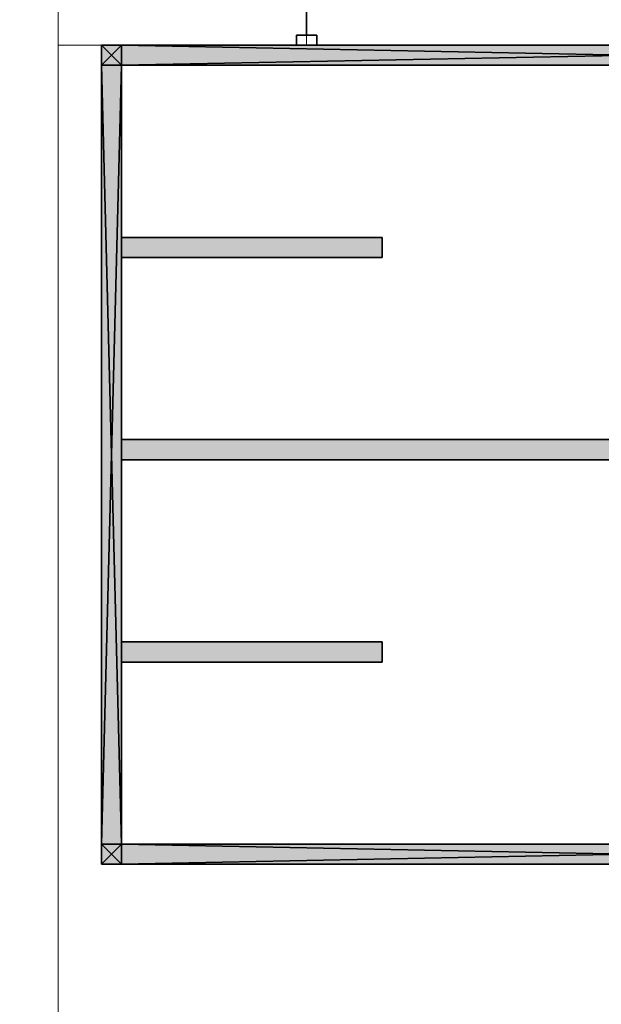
# Model space of a CAD drawing. Header units: inches. Extents: x 15 to 546804, y -66 to 267312.
# Tile 213 of 256: x 400875 to 403775, y 123026 to 127932. Entities that reach past the tile are written whole.
import ezdxf

# ---------------------------------------------------------------- set-up
doc = ezdxf.new("R2010")
doc.units = ezdxf.units.IN
doc.header["$MEASUREMENT"] = 0

msp = doc.modelspace()

# ---------------------------------------------------------------- hatches: boundary and pattern name
at = {"lineweight": 20}
h = msp.add_hatch(color=7, dxfattribs=at)
h.dxf.hatch_style = 1
h.paths.add_polyline_path([(401382.1, 123823.7), (401282.1, 123823.7), (401282.1, 123723.7), (401382.1, 123723.7)])
h.paths.add_polyline_path([(401382.1, 127805.7), (401282.1, 127805.7), (401282.1, 127705.7), (401382.1, 127705.7)])
h.paths.add_polyline_path([(406517.1, 127805.7), (401382.1, 127805.7), (401382.1, 127705.7), (406417.1, 127705.7), (406417.1, 126002.6), (406517.1, 126002.6)])
h = msp.add_hatch(color=7, dxfattribs=at)
h.dxf.hatch_style = 1
h.paths.add_polyline_path([(401382.1, 127705.7), (401282.1, 127705.7), (401282.1, 123823.7), (401382.1, 123823.7)])
h = msp.add_hatch(color=7, dxfattribs=at)
h.dxf.hatch_style = 1
h.paths.add_polyline_path([(402682.1, 126847.7), (401382.1, 126847.7), (401382.1, 126747.7), (402682.1, 126747.7)])
h.paths.add_polyline_path([(404789.1, 125839.7), (401382.1, 125839.7), (401382.1, 125739.7), (404789.1, 125739.7)])
h = msp.add_hatch(color=7, dxfattribs=at)
h.dxf.hatch_style = 1
h.paths.add_polyline_path([(404682.1, 123823.7), (401382.1, 123823.7), (401382.1, 123723.7), (404682.1, 123723.7)])
h.paths.add_polyline_path([(406417.1, 123823.7), (404682.1, 123823.7), (404682.1, 123723.7), (406417.1, 123723.7)])
h.paths.add_polyline_path([(404782.1, 124796), (404682.1, 124796), (404682.1, 123823.7), (404782.1, 123823.7)])
h.paths.add_polyline_path([(402682.1, 124831.7), (401382.1, 124831.7), (401382.1, 124731.7), (402682.1, 124731.7)])

# ---------------------------------------------------------------- linework, layer by layer
at = {"color": 7, "lineweight": 20}
for p, q in [((401067.1, 125448.8, 300), (401067.1, 138716.1, 300)), ((401067.1, 125448.8), (401067.1, 138716.1)), ((401067.1, 125448.8, 3000), (401067.1, 138716.1, 3000)), ((401067.1, 125448.8, 300), (401067.1, 136255.7, 300)), ((402305.5, 136255.7, 300), (402305.5, 127805.7, 300)), ((401067.1, 107455.7, 300), (401067.1, 127805.7, 300)), ((402305.5, 127805.7, 300), (401067.1, 127805.7, 300)), ((401067.1, 107455.7, 300), (401067.1, 125448.8, 300)), ((401067.1, 107455.7), (401067.1, 125448.8)), ((401067.1, 125448.8, 300), (401067.1, 125448.8)), ((401067.1, 125448.8, 3000), (401067.1, 125448.8, 300)), ((401067.1, 107455.7, 3000), (401067.1, 125448.8, 3000)), ((401067.1, 107455.7, 300), (401067.1, 125448.8, 300)), ((401286.6, 125350.8, 7500), (401286.6, 125350.8, 8680))]:
    msp.add_line(p, q, dxfattribs=at)
at = {"color": 7}
for p, q in [((402305.5, 130805.7, 300), (402305.5, 127855.7, 300)), ((402305.5, 127855.7, 3000), (402305.5, 130805.7, 3000)), ((402255.5, 127805.7, 3000), (402255.5, 127855.7, 3000)), ((402255.5, 127855.7, 3000), (402355.5, 127855.7, 3000)), ((402255.5, 127855.7, 300), (402355.5, 127855.7, 300)), ((402255.5, 127855.7, 300), (402255.5, 127855.7, 3000)), ((402255.5, 127805.7, 300), (402255.5, 127855.7, 300)), ((402305.5, 127855.7, 300), (402305.5, 127855.7, 3000)), ((402355.5, 127855.7, 3000), (402355.5, 127805.7, 3000)), ((402355.5, 127855.7, 300), (402355.5, 127805.7, 300)), ((402355.5, 127855.7, 300), (402355.5, 127855.7, 3000)), ((401382.1, 127805.7, 3000), (401282.1, 127805.7, 3000)), ((401382.1, 127805.7, 300), (401282.1, 127805.7, 300)), ((401282.1, 127805.7, 3000), (401282.1, 127805.7, 300)), ((401282.1, 127705.7, 3000), (401282.1, 127805.7, 3000)), ((401282.1, 127705.7, 300), (401282.1, 127805.7, 300)), ((401382.1, 127805.7, 300), (406517.1, 127805.7, 300)), ((401382.1, 127805.7, 3000), (401382.1, 127805.7, 300)), ((401382.1, 127805.7, 3000), (406517.1, 127805.7, 3000)), ((401382.1, 127705.7, 3000), (401382.1, 127805.7, 3000)), ((401382.1, 127705.7, 300), (401382.1, 127805.7, 300)), ((402355.5, 127805.7, 300), (402255.5, 127805.7, 300)), ((402355.5, 127805.7, 3000), (402255.5, 127805.7, 3000)), ((402255.5, 127805.7, 300), (402255.5, 127805.7, 3000)), ((402355.5, 127805.7, 300), (402355.5, 127805.7, 3000)), ((401382.1, 127705.7, 3000), (401282.1, 127705.7, 3000)), ((401282.1, 127705.7, 300), (401282.1, 127705.7, 3000)), ((401382.1, 127705.7, 300), (401282.1, 127705.7, 300)), ((401282.1, 127705.7, 3000), (401282.1, 123823.7, 3000)), ((401282.1, 127705.7, 300), (401282.1, 123823.7, 300)), ((406417.1, 127705.7, 3000), (401382.1, 127705.7, 3000)), ((406417.1, 127705.7, 300), (401382.1, 127705.7, 300)), ((401382.1, 127705.7, 300), (401382.1, 127705.7, 3000)), ((401382.1, 127705.7, 300), (401382.1, 123823.7, 300)), ((401382.1, 127705.7, 3000), (401382.1, 123823.7, 3000)), ((402682.1, 126847.7, 300), (401382.1, 126847.7, 300)), ((401382.1, 126847.7, 300), (401382.1, 126747.7, 300)), ((401382.1, 126847.7, 300), (401382.1, 126847.7, 3000)), ((402682.1, 126847.7, 3000), (401382.1, 126847.7, 3000)), ((401382.1, 126847.7, 3000), (401382.1, 126747.7, 3000)), ((402682.1, 126747.7, 300), (402682.1, 126847.7, 300)), ((402682.1, 126847.7, 300), (402682.1, 126847.7, 3000)), ((402682.1, 126747.7, 3000), (402682.1, 126847.7, 3000)), ((401382.1, 126747.7, 300), (402682.1, 126747.7, 300)), ((401382.1, 126747.7, 3000), (402682.1, 126747.7, 3000)), ((401382.1, 126747.7, 300), (401382.1, 126747.7, 3000)), ((402682.1, 126747.7, 300), (402682.1, 126747.7, 3000)), ((404789.1, 125839.7, 300), (401382.1, 125839.7, 300)), ((401382.1, 125839.7, 300), (401382.1, 125739.7, 300)), ((401382.1, 125839.7, 300), (401382.1, 125839.7, 3000)), ((404789.1, 125839.7, 3000), (401382.1, 125839.7, 3000)), ((401382.1, 125839.7, 3000), (401382.1, 125739.7, 3000)), ((401382.1, 125739.7, 300), (404789.1, 125739.7, 300)), ((401382.1, 125739.7, 3000), (404789.1, 125739.7, 3000)), ((401382.1, 125739.7, 300), (401382.1, 125739.7, 3000)), ((402682.1, 124831.7, 300), (401382.1, 124831.7, 300)), ((401382.1, 124831.7, 300), (401382.1, 124731.7, 300)), ((401382.1, 124831.7, 300), (401382.1, 124831.7, 3000)), ((402682.1, 124831.7, 3000), (401382.1, 124831.7, 3000)), ((401382.1, 124831.7, 3000), (401382.1, 124731.7, 3000)), ((402682.1, 124731.7, 300), (402682.1, 124831.7, 300)), ((402682.1, 124831.7, 300), (402682.1, 124831.7, 3000)), ((402682.1, 124731.7, 3000), (402682.1, 124831.7, 3000)), ((401382.1, 124731.7, 300), (402682.1, 124731.7, 300)), ((401382.1, 124731.7, 3000), (402682.1, 124731.7, 3000)), ((401382.1, 124731.7, 300), (401382.1, 124731.7, 3000)), ((402682.1, 124731.7, 300), (402682.1, 124731.7, 3000)), ((401382.1, 123823.7, 3000), (401282.1, 123823.7, 3000)), ((401282.1, 123823.7, 3000), (401282.1, 123723.7, 3000)), ((401382.1, 123823.7, 300), (401282.1, 123823.7, 300)), ((401282.1, 123823.7, 300), (401282.1, 123823.7, 3000)), ((401282.1, 123823.7, 300), (401282.1, 123723.7, 300)), ((401382.1, 123823.7, 3000), (401382.1, 123723.7, 3000)), ((401382.1, 123823.7, 3000), (406417.1, 123823.7, 3000)), ((401382.1, 123823.7, 300), (401382.1, 123823.7, 3000)), ((401382.1, 123823.7, 300), (406417.1, 123823.7, 300)), ((401382.1, 123823.7, 300), (401382.1, 123723.7, 300)), ((401382.1, 123723.7, 3000), (401282.1, 123723.7, 3000)), ((401282.1, 123723.7, 300), (401282.1, 123723.7, 3000)), ((401382.1, 123723.7, 300), (401282.1, 123723.7, 300)), ((401382.1, 123723.7, 300), (406417.1, 123723.7, 300)), ((401382.1, 123723.7, 3000), (406417.1, 123723.7, 3000)), ((401382.1, 123723.7, 300), (401382.1, 123723.7, 3000))]:
    msp.add_line(p, q, dxfattribs=at)
at = {"color": 7, "lineweight": 20}
for points, invisible_edges in [([(399867.1, 106255.7, 300), (401067.1, 107455.7, 300), (399867.1, 157855.7, 300)], 3), ([(399867.1, 157855.7), (401067.1, 156655.7), (399867.1, 106255.7)], 3), ([(401067.1, 156655.7, 300), (401067.1, 107455.7, 300), (401067.1, 125448.8, 300)], 13), ([(401067.1, 156655.7, 300), (401067.1, 125448.8, 300), (401067.1, 138716.1, 300)], 1), ([(401067.1, 107455.7), (401067.1, 156655.7), (401067.1, 138716.1)], 13), ([(401067.1, 138716.1), (401067.1, 125448.8, 300), (401067.1, 125448.8)], 1), ([(401067.1, 125448.8, 300), (401067.1, 138716.1), (401067.1, 138716.1, 300)], 1), ([(401067.1, 107455.7), (401067.1, 138716.1), (401067.1, 125448.8)], 1), ([(406517.1, 114112.7, 300), (401067.1, 107455.7, 300), (401067.1, 127805.7, 300)], 13), ([(406517.1, 114112.7, 300), (401067.1, 127805.7, 300), (402305.5, 127805.7, 300)], 13), ([(401067.1, 125448.8, 3000), (401067.1, 107455.7, 300), (401067.1, 107455.7, 3000)], 1), ([(401067.1, 107455.7, 300), (401067.1, 125448.8, 3000), (401067.1, 125448.8, 300)], 1), ([(401067.1, 125448.8), (401067.1, 107455.7, 300), (401067.1, 107455.7)], 1), ([(401067.1, 107455.7, 300), (401067.1, 125448.8), (401067.1, 125448.8, 300)], 1)]:
    msp.add_3dface(points, dxfattribs=dict(at, invisible_edges=invisible_edges))
at = {"color": 7, "invisible_edges": 1}
for points in [[(402255.5, 127855.7, 3000), (402255.5, 127805.7, 300), (402255.5, 127805.7, 3000)], [(402255.5, 127805.7, 300), (402255.5, 127855.7, 3000), (402255.5, 127855.7, 300)], [(402355.5, 127855.7, 300), (402255.5, 127805.7, 300), (402255.5, 127855.7, 300)], [(402255.5, 127805.7, 300), (402355.5, 127855.7, 300), (402355.5, 127805.7, 300)], [(402255.5, 127855.7, 3000), (402355.5, 127855.7, 300), (402255.5, 127855.7, 300)], [(402355.5, 127855.7, 300), (402255.5, 127855.7, 3000), (402355.5, 127855.7, 3000)], [(402355.5, 127805.7, 3000), (402255.5, 127855.7, 3000), (402255.5, 127805.7, 3000)], [(402255.5, 127855.7, 3000), (402355.5, 127805.7, 3000), (402355.5, 127855.7, 3000)], [(402355.5, 127855.7, 300), (402355.5, 127805.7, 3000), (402355.5, 127805.7, 300)], [(402355.5, 127805.7, 3000), (402355.5, 127855.7, 300), (402355.5, 127855.7, 3000)], [(402355.5, 127805.7, 3000), (402255.5, 127805.7, 300), (402355.5, 127805.7, 300)], [(402255.5, 127805.7, 300), (402355.5, 127805.7, 3000), (402255.5, 127805.7, 3000)], [(402682.1, 126747.7, 3000), (401382.1, 126847.7, 3000), (401382.1, 126747.7, 3000)], [(401382.1, 126847.7, 3000), (402682.1, 126747.7, 3000), (402682.1, 126847.7, 3000)], [(401382.1, 126847.7, 3000), (401382.1, 126747.7, 300), (401382.1, 126747.7, 3000)], [(401382.1, 126747.7, 300), (401382.1, 126847.7, 3000), (401382.1, 126847.7, 300)], [(401382.1, 126847.7, 3000), (402682.1, 126847.7, 300), (401382.1, 126847.7, 300)], [(402682.1, 126847.7, 300), (401382.1, 126847.7, 3000), (402682.1, 126847.7, 3000)], [(402682.1, 126847.7, 300), (401382.1, 126747.7, 300), (401382.1, 126847.7, 300)], [(401382.1, 126747.7, 300), (402682.1, 126847.7, 300), (402682.1, 126747.7, 300)], [(402682.1, 126847.7, 300), (402682.1, 126747.7, 3000), (402682.1, 126747.7, 300)], [(402682.1, 126747.7, 3000), (402682.1, 126847.7, 300), (402682.1, 126847.7, 3000)], [(402682.1, 126747.7, 3000), (401382.1, 126747.7, 300), (402682.1, 126747.7, 300)], [(401382.1, 126747.7, 300), (402682.1, 126747.7, 3000), (401382.1, 126747.7, 3000)], [(404789.1, 125739.7, 3000), (401382.1, 125839.7, 3000), (401382.1, 125739.7, 3000)], [(401382.1, 125839.7, 3000), (404789.1, 125739.7, 3000), (404789.1, 125839.7, 3000)], [(401382.1, 125839.7, 3000), (401382.1, 125739.7, 300), (401382.1, 125739.7, 3000)], [(401382.1, 125739.7, 300), (401382.1, 125839.7, 3000), (401382.1, 125839.7, 300)], [(401382.1, 125839.7, 3000), (404789.1, 125839.7, 300), (401382.1, 125839.7, 300)], [(404789.1, 125839.7, 300), (401382.1, 125839.7, 3000), (404789.1, 125839.7, 3000)], [(404789.1, 125839.7, 300), (401382.1, 125739.7, 300), (401382.1, 125839.7, 300)], [(401382.1, 125739.7, 300), (404789.1, 125839.7, 300), (404789.1, 125739.7, 300)], [(404789.1, 125739.7, 3000), (401382.1, 125739.7, 300), (404789.1, 125739.7, 300)], [(401382.1, 125739.7, 300), (404789.1, 125739.7, 3000), (401382.1, 125739.7, 3000)], [(402682.1, 124731.7, 3000), (401382.1, 124831.7, 3000), (401382.1, 124731.7, 3000)], [(401382.1, 124831.7, 3000), (402682.1, 124731.7, 3000), (402682.1, 124831.7, 3000)], [(401382.1, 124831.7, 3000), (401382.1, 124731.7, 300), (401382.1, 124731.7, 3000)], [(401382.1, 124731.7, 300), (401382.1, 124831.7, 3000), (401382.1, 124831.7, 300)], [(401382.1, 124831.7, 3000), (402682.1, 124831.7, 300), (401382.1, 124831.7, 300)], [(402682.1, 124831.7, 300), (401382.1, 124831.7, 3000), (402682.1, 124831.7, 3000)], [(402682.1, 124831.7, 300), (401382.1, 124731.7, 300), (401382.1, 124831.7, 300)], [(401382.1, 124731.7, 300), (402682.1, 124831.7, 300), (402682.1, 124731.7, 300)], [(402682.1, 124831.7, 300), (402682.1, 124731.7, 3000), (402682.1, 124731.7, 300)], [(402682.1, 124731.7, 3000), (402682.1, 124831.7, 300), (402682.1, 124831.7, 3000)], [(402682.1, 124731.7, 3000), (401382.1, 124731.7, 300), (402682.1, 124731.7, 300)], [(401382.1, 124731.7, 300), (402682.1, 124731.7, 3000), (401382.1, 124731.7, 3000)]]:
    msp.add_3dface(points, dxfattribs=at)

# ---------------------------------------------------------------- meshes
at = {"color": 7}
mesh = msp.add_polyface(dxfattribs=at)
corners = [(402305.5, 130805.7, 3000), (402305.5, 127855.7, 300), (402305.5, 127855.7, 3000), (402305.5, 130805.7, 300)]
mesh.append_faces([[corners[k] for k in face] for face in [(0, 1, 2), (1, 0, 3)]], dxfattribs={"vtx0": -1, "color": 7})
mesh = msp.add_polyface(dxfattribs=at)
corners = [(401282.1, 127805.7, 3000), (401382.1, 127805.7, 300), (401282.1, 127805.7, 300), (401382.1, 127805.7, 3000)]
mesh.append_faces([[corners[k] for k in face] for face in [(0, 1, 2), (1, 0, 3)]], dxfattribs={"vtx0": -1, "color": 7})
mesh = msp.add_polyface(dxfattribs=at)
corners = [(401382.1, 127705.7, 3000), (401282.1, 127805.7, 3000), (401282.1, 127705.7, 3000), (401382.1, 127805.7, 3000)]
mesh.append_faces([[corners[k] for k in face] for face in [(0, 1, 2), (1, 0, 3)]], dxfattribs={"vtx0": -1, "color": 7})
mesh = msp.add_polyface(dxfattribs=at)
corners = [(401282.1, 127805.7, 3000), (401282.1, 127705.7, 300), (401282.1, 127705.7, 3000), (401282.1, 127805.7, 300)]
mesh.append_faces([[corners[k] for k in face] for face in [(0, 1, 2), (1, 0, 3)]], dxfattribs={"vtx0": -1, "color": 7})
mesh = msp.add_polyface(dxfattribs=at)
corners = [(401382.1, 127805.7, 300), (401282.1, 127705.7, 300), (401282.1, 127805.7, 300), (401382.1, 127705.7, 300)]
mesh.append_faces([[corners[k] for k in face] for face in [(0, 1, 2), (1, 0, 3)]], dxfattribs={"vtx0": -1, "color": 7})
mesh = msp.add_polyface(dxfattribs=at)
corners = [(401382.1, 127805.7, 3000), (406517.1, 127805.7, 300), (401382.1, 127805.7, 300), (406517.1, 127805.7, 3000)]
mesh.append_faces([[corners[k] for k in face] for face in [(0, 1, 2), (1, 0, 3)]], dxfattribs={"vtx0": -1, "color": 7})
mesh = msp.add_polyface(dxfattribs=at)
corners = [(406517.1, 126002.6, 3000), (406417.1, 127705.7, 3000), (406417.1, 126002.6, 3000), (401382.1, 127805.7, 3000), (401382.1, 127705.7, 3000), (406517.1, 127805.7, 3000)]
mesh.append_faces([[corners[k] for k in face] for face in [(0, 1, 2), (1, 3, 4)]], dxfattribs={"vtx0": -1, "color": 7})
mesh.append_faces([[corners[k] for k in face] for face in [(3, 1, 5), (5, 1, 0)]], dxfattribs={"vtx0": -1, "vtx1": -1, "color": 7})
mesh = msp.add_polyface(dxfattribs=at)
corners = [(406517.1, 127805.7, 300), (401382.1, 127705.7, 300), (401382.1, 127805.7, 300), (406417.1, 127705.7, 300), (406417.1, 126002.6, 300), (406517.1, 126002.6, 300)]
mesh.append_faces([[corners[k] for k in face] for face in [(0, 1, 2), (4, 0, 5)]], dxfattribs={"vtx0": -1, "color": 7})
mesh.append_faces([[corners[k] for k in face] for face in [(1, 0, 3), (3, 0, 4)]], dxfattribs={"vtx0": -1, "vtx1": -1, "color": 7})
mesh = msp.add_polyface(dxfattribs=at)
corners = [(401382.1, 127805.7, 3000), (401382.1, 127705.7, 300), (401382.1, 127705.7, 3000), (401382.1, 127805.7, 300)]
mesh.append_faces([[corners[k] for k in face] for face in [(0, 1, 2), (1, 0, 3)]], dxfattribs={"vtx0": -1, "color": 7})
mesh = msp.add_polyface(dxfattribs=at)
corners = [(401382.1, 127705.7, 3000), (401282.1, 127705.7, 300), (401382.1, 127705.7, 300), (401282.1, 127705.7, 3000)]
mesh.append_faces([[corners[k] for k in face] for face in [(0, 1, 2), (1, 0, 3)]], dxfattribs={"vtx0": -1, "color": 7})
mesh = msp.add_polyface(dxfattribs=at)
corners = [(401382.1, 123823.7, 3000), (401282.1, 127705.7, 3000), (401282.1, 123823.7, 3000), (401382.1, 127705.7, 3000)]
mesh.append_faces([[corners[k] for k in face] for face in [(0, 1, 2), (1, 0, 3)]], dxfattribs={"vtx0": -1, "color": 7})
mesh = msp.add_polyface(dxfattribs=at)
corners = [(401282.1, 127705.7, 3000), (401282.1, 123823.7, 300), (401282.1, 123823.7, 3000), (401282.1, 127705.7, 300)]
mesh.append_faces([[corners[k] for k in face] for face in [(0, 1, 2), (1, 0, 3)]], dxfattribs={"vtx0": -1, "color": 7})
mesh = msp.add_polyface(dxfattribs=at)
corners = [(401382.1, 127705.7, 300), (401282.1, 123823.7, 300), (401282.1, 127705.7, 300), (401382.1, 123823.7, 300)]
mesh.append_faces([[corners[k] for k in face] for face in [(0, 1, 2), (1, 0, 3)]], dxfattribs={"vtx0": -1, "color": 7})
mesh = msp.add_polyface(dxfattribs=at)
corners = [(406417.1, 127705.7, 3000), (401382.1, 127705.7, 300), (406417.1, 127705.7, 300), (401382.1, 127705.7, 3000)]
mesh.append_faces([[corners[k] for k in face] for face in [(0, 1, 2), (1, 0, 3)]], dxfattribs={"vtx0": -1, "color": 7})
mesh = msp.add_polyface(dxfattribs=at)
corners = [(401382.1, 127705.7, 300), (401382.1, 123823.7, 3000), (401382.1, 123823.7, 300), (401382.1, 127705.7, 3000)]
mesh.append_faces([[corners[k] for k in face] for face in [(0, 1, 2), (1, 0, 3)]], dxfattribs={"vtx0": -1, "color": 7})
mesh = msp.add_polyface(dxfattribs=at)
corners = [(401382.1, 123723.7, 3000), (401282.1, 123823.7, 3000), (401282.1, 123723.7, 3000), (401382.1, 123823.7, 3000)]
mesh.append_faces([[corners[k] for k in face] for face in [(0, 1, 2), (1, 0, 3)]], dxfattribs={"vtx0": -1, "color": 7})
mesh = msp.add_polyface(dxfattribs=at)
corners = [(401282.1, 123823.7, 3000), (401382.1, 123823.7, 300), (401282.1, 123823.7, 300), (401382.1, 123823.7, 3000)]
mesh.append_faces([[corners[k] for k in face] for face in [(0, 1, 2), (1, 0, 3)]], dxfattribs={"vtx0": -1, "color": 7})
mesh = msp.add_polyface(dxfattribs=at)
corners = [(401282.1, 123823.7, 3000), (401282.1, 123723.7, 300), (401282.1, 123723.7, 3000), (401282.1, 123823.7, 300)]
mesh.append_faces([[corners[k] for k in face] for face in [(0, 1, 2), (1, 0, 3)]], dxfattribs={"vtx0": -1, "color": 7})
mesh = msp.add_polyface(dxfattribs=at)
corners = [(401382.1, 123823.7, 300), (401282.1, 123723.7, 300), (401282.1, 123823.7, 300), (401382.1, 123723.7, 300)]
mesh.append_faces([[corners[k] for k in face] for face in [(0, 1, 2), (1, 0, 3)]], dxfattribs={"vtx0": -1, "color": 7})
mesh = msp.add_polyface(dxfattribs=at)
corners = [(406417.1, 123723.7, 3000), (401382.1, 123823.7, 3000), (401382.1, 123723.7, 3000), (406417.1, 123823.7, 3000)]
mesh.append_faces([[corners[k] for k in face] for face in [(0, 1, 2), (1, 0, 3)]], dxfattribs={"vtx0": -1, "color": 7})
mesh = msp.add_polyface(dxfattribs=at)
corners = [(401382.1, 123823.7, 3000), (406417.1, 123823.7, 300), (401382.1, 123823.7, 300), (406417.1, 123823.7, 3000)]
mesh.append_faces([[corners[k] for k in face] for face in [(0, 1, 2), (1, 0, 3)]], dxfattribs={"vtx0": -1, "color": 7})
mesh = msp.add_polyface(dxfattribs=at)
corners = [(406417.1, 123823.7, 300), (401382.1, 123723.7, 300), (401382.1, 123823.7, 300), (406417.1, 123723.7, 300)]
mesh.append_faces([[corners[k] for k in face] for face in [(0, 1, 2), (1, 0, 3)]], dxfattribs={"vtx0": -1, "color": 7})
mesh = msp.add_polyface(dxfattribs=at)
corners = [(401382.1, 123823.7, 300), (401382.1, 123723.7, 3000), (401382.1, 123723.7, 300), (401382.1, 123823.7, 3000)]
mesh.append_faces([[corners[k] for k in face] for face in [(0, 1, 2), (1, 0, 3)]], dxfattribs={"vtx0": -1, "color": 7})
mesh = msp.add_polyface(dxfattribs=at)
corners = [(401282.1, 123723.7, 3000), (401382.1, 123723.7, 300), (401282.1, 123723.7, 300), (401382.1, 123723.7, 3000)]
mesh.append_faces([[corners[k] for k in face] for face in [(0, 1, 2), (1, 0, 3)]], dxfattribs={"vtx0": -1, "color": 7})
mesh = msp.add_polyface(dxfattribs=at)
corners = [(406417.1, 123723.7, 3000), (401382.1, 123723.7, 300), (406417.1, 123723.7, 300), (401382.1, 123723.7, 3000)]
mesh.append_faces([[corners[k] for k in face] for face in [(0, 1, 2), (1, 0, 3)]], dxfattribs={"vtx0": -1, "color": 7})

doc.saveas('drawing.dxf')
